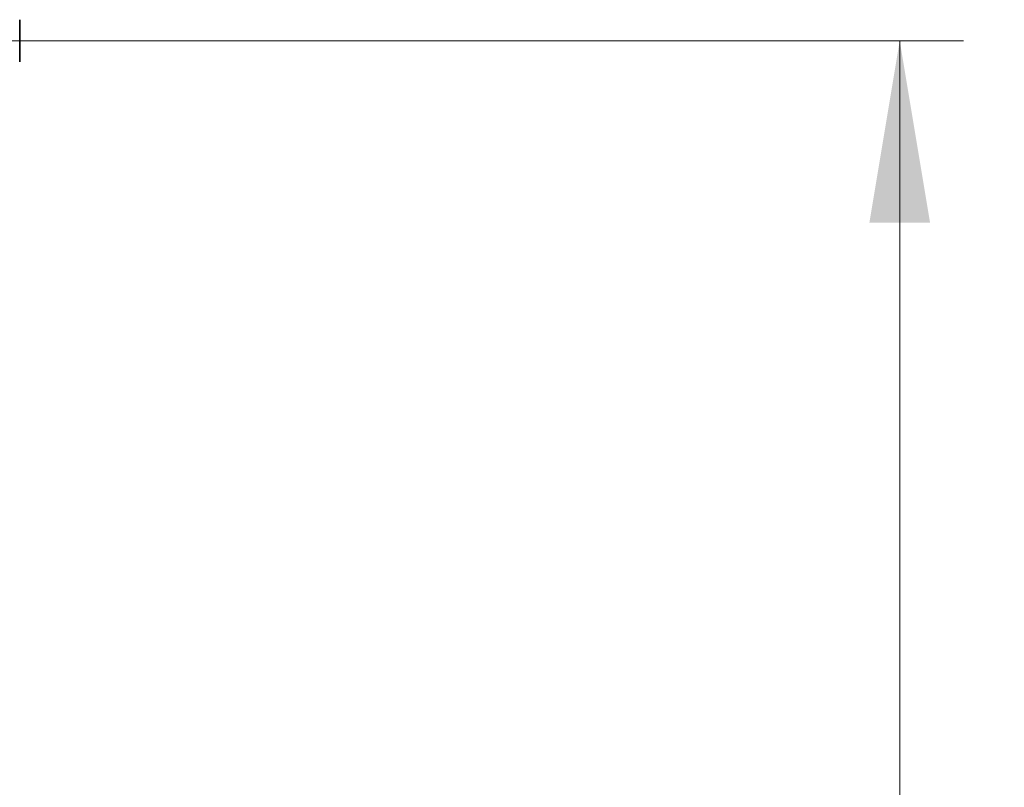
# Model space of a CAD drawing. Header units: millimetres. Extents: x 0 to 1118, y 0 to 864.
# Tile 248 of 250: x 1056 to 1081, y 478 to 498. Entities that reach past the tile are written whole.
import ezdxf

# ---------------------------------------------------------------- set-up
doc = ezdxf.new("R2010")
doc.units = ezdxf.units.MM
doc.styles.add('SLDTEXTSTYLE0', font='TXT', dxfattribs={"width": 0.605})
doc.dimstyles.new('SLDDIMSTYLE3', dxfattribs={"dimtxt": 4.233333, "dimasz": 4.572, "dimexe": 0, "dimexo": 0.0625, "dimgap": 1.058333, "dimtad": 0, "dimtih": 1, "dimtoh": 1, "dimdec": 1, "dimlfac": 4, "dimrnd": 1e-09, "dimzin": 4, "dimdsep": 46, "dimtxsty": 'SLDTEXTSTYLE0', "dimsah": 1, "dimcen": 0.09, "dimadec": 0, "dimazin": 1, "dimtfac": 1, "dimtofl": 0, "dimtmove": 0, "dimatfit": 3, "dimfxl": 1, "dimfrac": 2, "dimtolj": 1, "dimtzin": 12, "dimarcsym": 0})

# ---------------------------------------------------------------- blocks, each defined once
blk = doc.blocks.new('_D_21')
at = {"color": 7, "linetype": 'Continuous', "lineweight": 0}
for p, q in [((934.937, 497.024), (1079.54, 497.024)), ((1077.94, 497.024), (1077.94, 476.868)), ((1085.54, 475.898), (1084.084, 475.898)), ((1084.084, 475.898), (1084.084, 469.401)), ((1093.624, 475.898), (1095.079, 475.898)), ((1095.079, 475.898), (1095.079, 469.401)), ((1084.084, 469.401), (1085.54, 469.401)), ((1095.079, 469.401), (1093.624, 469.401)), ((1077.94, 448.274), (1077.94, 468.431)), ((934.937, 448.274), (1079.54, 448.274))]:
    blk.add_line(p, q, dxfattribs=at)
at = {"color": 7, "linetype": 'Continuous', "lineweight": 18}
for points in [[(1077.94, 497.024), (1077.178, 492.452), (1078.702, 492.452)], [(1077.94, 448.274), (1078.702, 452.846), (1077.178, 452.846)]]:
    blk.add_solid(points, dxfattribs=at)
at = {"color": 7, "linetype": 'Continuous', "lineweight": 18, "char_height": 4.2333, "attachment_point": 1, "style": 'SLDTEXTSTYLE0'}
for s, insert in [('3X', (1059.346, 474.858)), ('195.0', (1068.077, 474.858)), ('7.7', (1085.54, 474.858))]:
    blk.add_mtext(s, dxfattribs=dict(at, insert=insert))

msp = doc.modelspace()

# ---------------------------------------------------------------- linework, layer by layer
at = {"color": 7, "linetype": 'Continuous', "lineweight": 35}
msp.add_line((1055.837, 496.496), (1055.837, 497.552), dxfattribs=at)

# ---------------------------------------------------------------- dimensions: what is measured, and where the dimension line sits
at = {"color": 7, "linetype": 'Continuous', "lineweight": 18}
dim = msp.add_linear_dim(base=(1077.94, 448.274), p1=(933.337, 497.024), p2=(933.337, 448.274), angle=90, text='3X <>', dimstyle='SLDDIMSTYLE3', dxfattribs=at)
dim.commit()
dim.dimension.update_dxf_attribs({"geometry": '_D_21', "text_midpoint": (1077.94, 472.649), "dimtype": 160})

doc.saveas('drawing.dxf')
